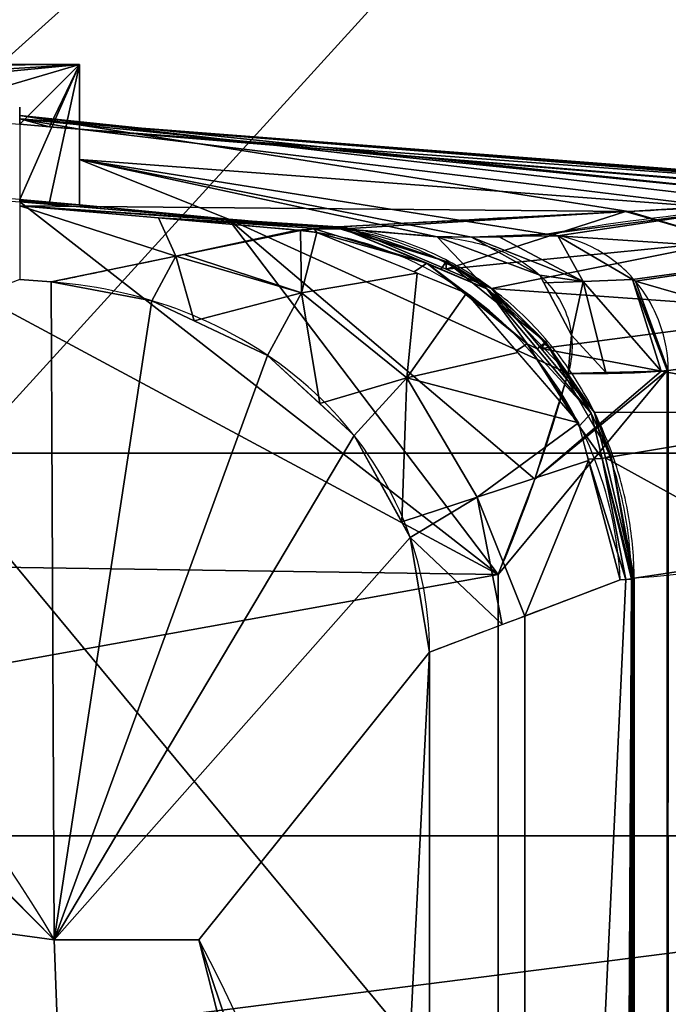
# Model space of a CAD drawing. Extents: x -271 to 271, y -255 to 247.
# Tile 17 of 21: x 87 to 134, y 48 to 120. Entities that reach past the tile are written whole.
import ezdxf

# ---------------------------------------------------------------- set-up
doc = ezdxf.new("R2010")
doc.units = 0
doc.header["$MEASUREMENT"] = 0
doc.layers.add('1', color=7, linetype='Continuous')

# ---------------------------------------------------------------- blocks, each defined once
blk = doc.blocks.new('UG_SURFACE_001')
at = {"layer": '1', "color": 253, "linetype": 'Continuous'}
for points in [[(148.369968, -96.464418, 220.672369), (134.416431, -94.640121, 158.474401), (134.491995, 94.652161, 158.811212), (148.407772, 96.467875, 220.840856)], [(134.416431, -94.640121, 158.474401), (134.454221, 94.646536, 158.642799), (134.491995, 94.652161, 158.811212)], [(134.416431, -94.640121, 158.474401), (134.416431, 94.640911, 158.474401), (134.454221, 94.646536, 158.642799)]]:
    blk.add_3dface(points, dxfattribs=at)
blk = doc.blocks.new('UG_SURFACE_002')
at = {"layer": '1', "color": 253, "linetype": 'Continuous'}
for points in [[(2.599296, 58.237486, 126.98698), (2.599296, 81.508912, 126.98698), (122.076303, 79.747923, 137.439862)], [(2.599296, -58.237486, 126.98698), (2.599296, 58.237486, 126.98698), (122.076303, 79.747923, 137.439862), (122.076303, -79.747923, 137.439862)]]:
    blk.add_3dface(points, dxfattribs=at)
blk = doc.blocks.new('UG_SURFACE_016')
at = {"layer": '1', "color": 253, "linetype": 'Continuous'}
for points in [[(97.280845, 105.773315, 591.499984), (87.149374, 106.656179, 591.58349), (98.546103, 102.986909, 612.784147)], [(87.149374, 106.656179, 591.58349), (87.149374, 101.28285, 634.340107), (89.451857, 101.105139, 634.138703), (98.546103, 102.986909, 612.784147)], [(107.412308, 104.890451, 591.416419), (97.280845, 105.773315, 591.499984), (98.546103, 102.986909, 612.784147)], [(98.546103, 102.986909, 612.784147), (107.640348, 104.868688, 591.429651), (107.527755, 104.879916, 591.41928), (107.412308, 104.890451, 591.416419)]]:
    blk.add_3dface(points, dxfattribs=at)
blk = doc.blocks.new('UG_SURFACE_019')
at = {"layer": '1', "color": 253, "linetype": 'Continuous'}
for points in [[(122.076303, 79.747923, 137.439862), (124.760501, 86.708203, 140.102103), (134.416431, 94.640911, 158.474401)], [(134.416431, 94.640911, 158.474401), (134.416431, 0.000394, 158.474401), (122.076303, 0, 137.439862), (122.076303, 79.747923, 137.439862)], [(133.98014, 94.594173, 156.743824), (134.416431, 94.640911, 158.474401), (124.760501, 86.708203, 140.102103)], [(124.760501, 86.708203, 140.102103), (127.184957, 94.425716, 143.002898), (133.98014, 94.594173, 156.743824)]]:
    blk.add_3dface(points, dxfattribs=at)
blk = doc.blocks.new('UG_SURFACE_020')
at = {"layer": '1', "color": 9, "linetype": 'Continuous'}
blk.add_3dface([(-134.499997, 60.682423, 93.211576), (134.499997, 60.682423, 93.211576), (201.86618, 60.682423, 35.999998), (-201.86618, 60.682423, 35.999998)], dxfattribs=at)
blk = doc.blocks.new('UG_SURFACE_021')
at = {"layer": '1', "color": 253, "linetype": 'Continuous'}
for points in [[(89.451857, 101.105139, 634.138703), (87.149374, 101.28285, 634.340107), (54.413438, 88.885196, 637.20417), (89.674801, 53.097852, 634.119153)], [(96.802212, 99.734083, 633.495629), (89.451857, 101.105139, 634.138703), (89.674801, 53.097852, 634.119153)], [(105.241612, 95.74718, 632.757246), (96.802212, 99.734083, 633.495629), (89.674801, 53.097852, 634.119153)], [(111.559771, 89.904599, 632.204473), (105.241612, 95.74718, 632.757246), (89.674801, 53.097852, 634.119153)], [(115.650922, 82.468823, 631.846547), (111.559771, 89.904599, 632.204473), (89.674801, 53.097852, 634.119153)], [(89.674801, 53.097852, 634.119153), (100.22492, 53.097852, 633.196175), (117.066078, 74.092954, 631.722748), (115.650922, 82.468823, 631.846547)], [(117.066078, 74.092954, 631.722748), (100.22492, 53.097852, 633.196175), (113.412261, 1.38098, 632.042408)], [(117.066078, -74.092954, 631.722748), (117.066078, 74.092954, 631.722748), (113.412261, 1.38098, 632.042408)]]:
    blk.add_3dface(points, dxfattribs=at)
blk = doc.blocks.new('UG_SURFACE_039')
at = {"layer": '1', "color": 253, "linetype": 'Continuous'}
for points in [[(100.22492, 53.097852, 637.335777), (100.22492, 53.097852, 641.475379), (111.928411, 18.338416, 641.475379)], [(100.22492, 53.097852, 637.335777), (111.928411, 18.338416, 641.475379), (109.261647, 17.658453, 632.405519)], [(109.261647, 17.658453, 632.405519), (100.22492, 53.097852, 633.196175), (100.22492, 53.097852, 637.335777)]]:
    blk.add_3dface(points, dxfattribs=at)
blk = doc.blocks.new('UG_SURFACE_040')
at = {"layer": '1', "color": 253, "linetype": 'Continuous'}
for points in [[(107.640348, 104.868688, 591.429651), (99.142663, 103.110351, 611.383379), (107.723251, 100.314967, 614.331484)], [(107.723251, 100.314967, 614.331484), (108.841702, 104.715042, 591.593802), (107.640348, 104.868688, 591.429651)], [(107.723251, 100.314967, 614.331484), (116.160415, 101.74828, 592.933297), (108.841702, 104.715042, 591.593802)], [(98.546103, 102.986909, 612.784147), (89.451857, 101.105139, 634.138703), (96.802212, 99.734083, 633.495629)], [(98.546103, 102.986909, 612.784147), (96.802212, 99.734083, 633.495629), (99.894851, 98.273069, 633.225024)], [(107.723251, 100.314967, 614.331484), (99.142663, 103.110351, 611.383379), (98.546103, 102.986909, 612.784147)], [(99.894851, 98.273069, 633.225024), (107.723251, 100.314967, 614.331484), (98.546103, 102.986909, 612.784147)], [(116.160415, 101.74828, 592.933297), (107.723251, 100.314967, 614.331484), (115.414366, 94.104767, 616.630554)], [(115.414366, 94.104767, 616.630554), (119.767278, 100.286186, 593.593419), (116.160415, 101.74828, 592.933297)], [(107.723251, 100.314967, 614.331484), (99.894851, 98.273069, 633.225024), (105.241612, 95.74718, 632.757246)], [(107.723251, 100.314967, 614.331484), (105.241612, 95.74718, 632.757246), (109.046608, 92.228584, 632.424355)], [(109.046608, 92.228584, 632.424355), (115.414366, 94.104767, 616.630554), (107.723251, 100.314967, 614.331484)], [(115.414366, 94.104767, 616.630554), (123.505071, 95.9526, 594.203353), (119.767278, 100.286186, 593.593419)], [(127.933711, 90.818048, 594.926059), (123.505071, 95.9526, 594.203353), (115.414366, 94.104767, 616.630554)], [(115.414366, 94.104767, 616.630554), (109.046608, 92.228584, 632.424355), (111.559771, 89.904599, 632.204473)], [(115.414366, 94.104767, 616.630554), (111.559771, 89.904599, 632.204473), (115.031026, 83.595499, 631.900787)], [(115.031026, 83.595499, 631.900787), (120.533064, 85.411176, 617.73783), (115.414366, 94.104767, 616.630554)], [(115.414366, 94.104767, 616.630554), (120.533064, 85.411176, 617.73783), (127.933711, 90.818048, 594.926059)], [(120.533064, 85.411176, 617.73783), (128.658414, 88.085622, 594.828188), (127.933711, 90.818048, 594.926059)], [(128.658414, 88.085622, 594.828188), (120.533064, 85.411176, 617.73783), (124.019861, 76.724574, 613.119125)], [(124.019861, 76.724574, 613.119125), (130.973637, 79.356194, 594.515502), (128.658414, 88.085622, 594.828188)], [(120.533064, 85.411176, 617.73783), (115.031026, 83.595499, 631.900787), (115.650922, 82.468823, 631.846547)], [(122.360863, 76.096736, 617.557466), (120.533064, 85.411176, 617.73783), (115.650922, 82.468823, 631.846547)], [(120.533064, 85.411176, 617.73783), (122.360863, 76.096736, 617.557466), (124.019861, 76.724574, 613.119125)], [(115.650922, 82.468823, 631.846547), (117.066078, 74.092954, 631.722748), (122.360863, 76.096736, 617.557466)]]:
    blk.add_3dface(points, dxfattribs=at)
blk = doc.blocks.new('UG_SURFACE_054')
at = {"layer": '1', "color": 253, "linetype": 'Continuous'}
blk.add_3dface([(89.674801, 53.097852, 634.119153), (89.674801, 53.097852, 641.475379), (100.22492, 53.097852, 641.475379), (100.22492, 53.097852, 633.196175)], dxfattribs=at)
blk = doc.blocks.new('UG_SURFACE_056')
at = {"layer": '1', "color": 253, "linetype": 'Continuous'}
blk.add_3dface([(91.506764, 116.979539, 146.042407), (-91.693237, 116.979539, 146.042407), (-91.693237, 116.979539, 271.24241), (91.506764, 116.979539, 271.24241)], dxfattribs=at)
blk = doc.blocks.new('UG_SURFACE_058')
at = {"layer": '1', "color": 253, "linetype": 'Continuous'}
for points in [[(213.937938, 232.157499, 30.999999), (-213.937938, 232.157499, 30.999999), (-28.28427, 28.28427, 30.999999), (0, 39.999999, 30.999999)], [(0, 39.999999, 30.999999), (28.284272, 28.28427, 30.999999), (213.937938, 232.157499, 30.999999)], [(28.284272, 28.28427, 30.999999), (39.999999, 0, 30.999999), (213.937938, -230.826914, 30.999999), (213.937938, 232.157499, 30.999999)]]:
    blk.add_3dface(points, dxfattribs=at)
blk = doc.blocks.new('UG_SURFACE_060')
at = {"layer": '1', "color": 253, "linetype": 'Continuous'}
for points in [[(125.1228, 101.589747, 145.296305), (117.632046, 104.408778, 145.580247), (120.11718, 104.368962, 148.475885)], [(120.11718, 104.368962, 148.475885), (122.039773, 104.449391, 152.668044), (128.265724, 101.130575, 149.392158)], [(128.265724, 101.130575, 149.392158), (125.1228, 101.589747, 145.296305), (120.11718, 104.368962, 148.475885)], [(122.039773, 104.449391, 152.668044), (125.61357, 104.598887, 160.460621), (126.434222, 104.480244, 160.278797)], [(128.265724, 101.130575, 149.392158), (122.039773, 104.449391, 152.668044), (126.434222, 104.480244, 160.278797)], [(126.434222, 104.480244, 160.278797), (131.871969, 101.290859, 159.164444), (128.265724, 101.130575, 149.392158)], [(128.265724, 101.130575, 149.392158), (125.4161, 101.033047, 145.130426), (125.1228, 101.589747, 145.296305)], [(127.422571, 97.224697, 143.995658), (125.4161, 101.033047, 145.130426), (128.265724, 101.130575, 149.392158)], [(128.265724, 101.130575, 149.392158), (129.927143, 94.49368, 148.547918), (127.422571, 97.224697, 143.995658)], [(128.265724, 101.130575, 149.392158), (131.871969, 101.290859, 159.164444), (133.980259, 94.594136, 156.743795)], [(133.980259, 94.594136, 156.743795), (129.927143, 94.49368, 148.547918), (128.265724, 101.130575, 149.392158)], [(134.454578, 94.646513, 158.642724), (131.871969, 101.290859, 159.164444), (132.086039, 101.165302, 159.120575)], [(131.871969, 101.290859, 159.164444), (134.454578, 94.646513, 158.642724), (134.416446, 94.640911, 158.474386)], [(131.871969, 101.290859, 159.164444), (134.416446, 94.640911, 158.474386), (133.980259, 94.594136, 156.743795)], [(132.086039, 101.165302, 159.120575), (134.491995, 94.652161, 158.811212), (134.454578, 94.646513, 158.642724)], [(129.927143, 94.49368, 148.547918), (127.184957, 94.425716, 143.002898), (127.422571, 97.224697, 143.995658)]]:
    blk.add_3dface(points, dxfattribs=at)
blk = doc.blocks.new('UG_SURFACE_067')
at = {"layer": '1', "color": 253, "linetype": 'Continuous'}
blk.add_3dface([(84.591419, -35.909627, 621.475399), (91.212273, 11.200241, 621.475399), (73.391177, 55.309013, 621.475399), (-73.403902, -55.309013, 621.475399)], dxfattribs=at)
blk = doc.blocks.new('UG_SURFACE_071')
at = {"layer": '1', "color": 253, "linetype": 'Continuous'}
for points in [[(89.674801, 53.097852, 637.797296), (53.704824, 89.105606, 637.266159), (54.022744, 89.123219, 641.475379)], [(54.413438, 88.885196, 637.20417), (53.704824, 89.105606, 637.266159), (89.674801, 53.097852, 637.797296)], [(54.022744, 89.123219, 641.475379), (89.674801, 53.097852, 641.475379), (89.674801, 53.097852, 637.797296)], [(89.674801, 53.097852, 637.797296), (89.674801, 53.097852, 634.119153), (54.413438, 88.885196, 637.20417)]]:
    blk.add_3dface(points, dxfattribs=at)
blk = doc.blocks.new('UG_SURFACE_072')
at = {"layer": '1', "color": 253, "linetype": 'Continuous'}
for points in [[(91.506764, 110.036336, 208.618119), (91.506764, 106.727362, 146.042407), (91.506764, 116.979539, 146.042407)], [(91.506764, 116.979539, 146.042407), (91.506764, 116.979539, 271.24241), (91.506764, 112.242728, 271.24241), (91.506764, 110.036336, 208.618119)]]:
    blk.add_3dface(points, dxfattribs=at)
blk = doc.blocks.new('UG_SURFACE_087')
at = {"layer": '1', "color": 253, "linetype": 'Continuous'}
for points in [[(91.506764, 116.979539, 271.24241), (-91.693237, 116.979539, 271.24241), (-15.566283, 116.309606, 271.24241)], [(-15.566283, 116.309606, 271.24241), (56.320298, 114.842549, 271.24241), (91.506764, 116.979539, 271.24241)], [(91.506764, 116.979539, 271.24241), (56.320298, 114.842549, 271.24241), (64.352334, 114.356816, 271.24241)], [(91.506764, 116.979539, 271.24241), (64.352334, 114.356816, 271.24241), (87.149374, 112.624086, 271.24241)], [(91.506764, 116.979539, 271.24241), (87.149374, 112.624086, 271.24241), (89.328073, 112.433404, 271.24241)], [(89.328073, 112.433404, 271.24241), (91.506764, 112.242728, 271.24241), (91.506764, 116.979539, 271.24241)]]:
    blk.add_3dface(points, dxfattribs=at)
blk = doc.blocks.new('UG_SURFACE_093')
at = {"layer": '1', "color": 253, "linetype": 'Continuous'}
for points in [[(63.996822, 108.867645, 146.042407), (-8.228683, 110.887975, 146.042407), (-91.693237, 116.979539, 146.042407), (91.506764, 116.979539, 146.042407)], [(87.149374, 107.109308, 146.042407), (63.996822, 108.867645, 146.042407), (91.506764, 116.979539, 146.042407)], [(89.328073, 106.918335, 146.042407), (87.149374, 107.109308, 146.042407), (91.506764, 116.979539, 146.042407)], [(91.506764, 116.979539, 146.042407), (91.506764, 106.727362, 146.042407), (89.328073, 106.918335, 146.042407)]]:
    blk.add_3dface(points, dxfattribs=at)
blk = doc.blocks.new('UG_SURFACE_094')
at = {"layer": '1', "color": 253, "linetype": 'Continuous'}
for points in [[(110.123262, 105.102114, 584.252417), (109.875314, 105.086721, 584.853947), (110.798918, 104.965433, 585.195661)], [(111.251652, 105.00066, 584.005475), (110.371225, 105.117507, 583.650768), (110.123262, 105.102114, 584.252417)], [(118.274182, 102.587163, 587.361515), (110.123262, 105.102114, 584.252417), (110.798918, 104.965433, 585.195661)], [(111.251652, 105.00066, 584.005475), (110.123262, 105.102114, 584.252417), (118.274182, 102.587163, 587.361515)], [(110.798918, 104.965433, 585.195661), (117.877305, 102.001965, 587.755144), (118.274182, 102.587163, 587.361515)], [(118.274182, 102.587163, 587.361515), (118.271515, 102.034092, 586.780727), (111.251652, 105.00066, 584.005475)], [(118.274182, 102.587163, 587.361515), (117.877305, 102.001965, 587.755144), (121.245779, 100.591712, 588.973165)], [(121.576406, 100.637458, 588.08732), (118.271515, 102.034092, 586.780727), (118.274182, 102.587163, 587.361515)], [(125.559956, 96.719779, 590.041041), (118.274182, 102.587163, 587.361515), (121.245779, 100.591712, 588.973165)], [(121.576406, 100.637458, 588.08732), (118.274182, 102.587163, 587.361515), (125.559956, 96.719779, 590.041041)], [(121.245779, 100.591712, 588.973165), (124.914713, 96.223392, 590.217412), (125.559956, 96.719779, 590.041041)], [(125.559956, 96.719779, 590.041041), (125.214517, 96.259162, 589.451969), (121.576406, 100.637458, 588.08732)], [(125.559956, 96.719779, 590.041041), (124.914713, 96.223392, 590.217412), (128.863141, 91.522306, 591.55637)], [(129.105374, 91.576681, 590.911388), (125.214517, 96.259162, 589.451969), (125.559956, 96.719779, 590.041041)], [(128.863141, 91.522306, 591.55637), (130.328059, 88.395335, 591.671169), (125.559956, 96.719779, 590.041041)], [(125.559956, 96.719779, 590.041041), (130.328059, 88.395335, 591.671169), (129.105374, 91.576681, 590.911388)], [(128.863141, 91.522306, 591.55637), (129.664168, 88.223927, 591.759741), (130.328059, 88.395335, 591.671169)], [(130.328059, 88.395335, 591.671169), (129.898325, 88.27161, 591.14784), (129.105374, 91.576681, 590.911388)], [(131.90344, 79.456106, 592.039347), (130.328059, 88.395335, 591.671169), (129.664168, 88.223927, 591.759741)], [(132.005975, 79.486787, 591.776431), (129.898325, 88.27161, 591.14784), (130.328059, 88.395335, 591.671169)], [(130.328059, 88.395335, 591.671169), (131.90344, 79.456106, 592.039347), (132.005975, 79.486787, 591.776431)], [(129.664168, 88.223927, 591.759741), (131.80092, 79.425424, 592.302263), (131.90344, 79.456106, 592.039347)]]:
    blk.add_3dface(points, dxfattribs=at)
blk = doc.blocks.new('UG_SURFACE_099')
at = {"layer": '1', "color": 9, "linetype": 'Continuous'}
blk.add_3dface([(134.499997, -60.682423, 93.211576), (134.499997, 60.682423, 93.211576), (-134.499997, 60.682423, 93.211576), (-134.499997, -60.682423, 93.211576)], dxfattribs=at)
blk = doc.blocks.new('UG_SURFACE_102')
at = {"layer": '1', "color": 253, "linetype": 'Continuous'}
for points in [[(141.792312, 106.866695, 490.719318), (145.021692, 107.230529, 470.854342), (87.149374, 113.247484, 431.480139)], [(131.589279, 106.245652, 528.021097), (87.149374, 113.247484, 431.480139), (87.149374, 106.656179, 591.58349)], [(87.149374, 113.247484, 431.480139), (131.589279, 106.245652, 528.021097), (141.792312, 106.866695, 490.719318)], [(87.149374, 113.247484, 431.480139), (145.021692, 107.230529, 470.854342), (145.034939, 107.229821, 470.839232)], [(145.034939, 107.229821, 470.839232), (87.149374, 112.999044, 367.621094), (87.149374, 113.247484, 431.480139)], [(147.66784, 108.352266, 404.547662), (149.907082, 108.088963, 367.616057), (87.149374, 112.999044, 367.621094)], [(89.328073, 112.433404, 271.24241), (87.149374, 112.624086, 271.24241), (87.149374, 112.999044, 367.621094)], [(91.506764, 112.242728, 271.24241), (89.328073, 112.433404, 271.24241), (87.149374, 112.999044, 367.621094)], [(153.225034, 107.698828, 312.893242), (91.506764, 112.242728, 271.24241), (87.149374, 112.999044, 367.621094)], [(87.149374, 112.999044, 367.621094), (149.907082, 108.088963, 367.616057), (153.225034, 107.698828, 312.893242)], [(147.66784, 108.352266, 404.547662), (87.149374, 112.999044, 367.621094), (145.034939, 107.229821, 470.839232)], [(139.528155, 106.422335, 222.65783), (91.506764, 110.036336, 208.618119), (91.506764, 112.242728, 271.24241)], [(153.624222, 107.164845, 285.946786), (153.442562, 107.156239, 284.85617), (91.506764, 112.242728, 271.24241)], [(91.506764, 112.242728, 271.24241), (153.225034, 107.698828, 312.893242), (153.685093, 107.183993, 287.05132)], [(91.506764, 112.242728, 271.24241), (153.685093, 107.183993, 287.05132), (153.624222, 107.164845, 285.946786)], [(91.506764, 112.242728, 271.24241), (153.442562, 107.156239, 284.85617), (139.528155, 106.422335, 222.65783)], [(102.390721, 105.684698, 144.611359), (91.506764, 106.727362, 146.042407), (91.506764, 110.036336, 208.618119)], [(117.632046, 104.408778, 145.580247), (102.390721, 105.684698, 144.611359), (91.506764, 110.036336, 208.618119)], [(91.506764, 110.036336, 208.618119), (139.528155, 106.422335, 222.65783), (125.61357, 104.598887, 160.460621)], [(91.506764, 110.036336, 208.618119), (125.61357, 104.598887, 160.460621), (120.117195, 104.368955, 148.47587)], [(91.506764, 110.036336, 208.618119), (120.117195, 104.368955, 148.47587), (117.632046, 104.408778, 145.580247)], [(145.034939, 107.229821, 470.839232), (145.135269, 107.222497, 470.790178), (147.66784, 108.352266, 404.547662)], [(87.149374, 107.035056, 144.842386), (87.149374, 107.109308, 146.042407), (89.328073, 106.918335, 146.042407)], [(145.135269, 107.222497, 470.790178), (145.034939, 107.229821, 470.839232), (145.11779, 107.223444, 470.809907)], [(145.11779, 107.223444, 470.809907), (145.132899, 107.222505, 470.796883), (145.135269, 107.222497, 470.790178)], [(89.328073, 106.918335, 146.042407), (87.149374, 106.960401, 143.642411), (87.149374, 107.035056, 144.842386)], [(91.506764, 106.727362, 146.042407), (102.390721, 105.684698, 144.611359), (87.149374, 106.960401, 143.642411)], [(87.149374, 106.960401, 143.642411), (89.328073, 106.918335, 146.042407), (91.506764, 106.727362, 146.042407)], [(109.875314, 105.086721, 584.853947), (87.149374, 106.656179, 591.58349), (97.280845, 105.773315, 591.499984)], [(87.149374, 106.656179, 591.58349), (109.875314, 105.086721, 584.853947), (110.11903, 105.102643, 584.250689)], [(87.149374, 106.656179, 591.58349), (110.11903, 105.102643, 584.250689), (110.371225, 105.117507, 583.650768)], [(87.149374, 106.656179, 591.58349), (110.371225, 105.117507, 583.650768), (131.589279, 106.245652, 528.021097)], [(108.872637, 105.007552, 587.537229), (109.875314, 105.086721, 584.853947), (97.280845, 105.773315, 591.499984)], [(97.280845, 105.773315, 591.499984), (107.412308, 104.890451, 591.416419), (108.872637, 105.007552, 587.537229)]]:
    blk.add_3dface(points, dxfattribs=at)
blk = doc.blocks.new('UG_SURFACE_116')
at = {"layer": '1', "color": 253, "linetype": 'Continuous'}
for points in [[(108.653657, 104.989886, 588.120759), (107.412308, 104.890458, 591.416419), (107.527763, 104.879923, 591.41922)], [(108.653657, 104.989886, 588.120759), (107.527763, 104.879923, 591.41922), (107.640348, 104.868688, 591.429651)], [(107.640348, 104.868688, 591.429651), (108.84171, 104.715049, 591.593802), (108.653657, 104.989886, 588.120759)], [(108.873345, 105.007485, 587.537467), (108.653657, 104.989886, 588.120759), (110.798918, 104.965433, 585.195661)], [(116.862431, 102.472313, 591.113448), (108.653657, 104.989886, 588.120759), (108.84171, 104.715049, 591.593802)], [(110.798918, 104.965433, 585.195661), (108.653657, 104.989886, 588.120759), (116.862431, 102.472313, 591.113448)], [(110.798918, 104.965433, 585.195661), (109.875314, 105.086721, 584.853947), (108.873345, 105.007485, 587.537467)], [(116.862431, 102.472313, 591.113448), (117.877305, 102.001965, 587.755144), (110.798918, 104.965433, 585.195661)], [(108.84171, 104.715049, 591.593802), (115.944847, 101.835676, 592.893839), (116.862431, 102.472313, 591.113448)], [(116.862431, 102.472313, 591.113448), (115.944847, 101.835676, 592.893839), (119.767286, 100.286193, 593.593419)], [(121.245779, 100.591712, 588.973165), (117.877305, 102.001965, 587.755144), (116.862431, 102.472313, 591.113448)], [(124.197342, 96.599676, 593.678772), (116.862431, 102.472313, 591.113448), (119.767286, 100.286193, 593.593419)], [(121.245779, 100.591712, 588.973165), (116.862431, 102.472313, 591.113448), (124.197342, 96.599676, 593.678772)], [(124.197342, 96.599676, 593.678772), (124.914713, 96.223392, 590.217412), (121.245779, 100.591712, 588.973165)], [(119.767286, 100.286193, 593.593419), (123.391844, 96.083879, 594.184875), (124.197342, 96.599676, 593.678772)], [(124.197342, 96.599676, 593.678772), (123.391844, 96.083879, 594.184875), (127.933711, 90.818048, 594.926059)], [(128.863141, 91.522306, 591.55637), (124.914713, 96.223392, 590.217412), (124.197342, 96.599676, 593.678772)], [(124.197342, 96.599676, 593.678772), (127.997056, 90.579204, 594.917536), (128.863141, 91.522306, 591.55637)], [(127.933711, 90.818048, 594.926059), (127.997056, 90.579204, 594.917536), (124.197342, 96.599676, 593.678772)], [(129.664168, 88.223927, 591.759741), (128.863141, 91.522306, 591.55637), (127.997056, 90.579204, 594.917536)], [(127.997056, 90.579204, 594.917536), (128.637642, 88.16392, 594.83099), (129.664168, 88.223927, 591.759741)], [(131.400093, 79.393007, 593.37461), (129.664168, 88.223927, 591.759741), (128.637642, 88.16392, 594.83099)], [(128.637642, 88.16392, 594.83099), (130.973637, 79.356194, 594.515502), (131.400093, 79.393007, 593.37461)], [(131.400093, 79.393007, 593.37461), (131.80092, 79.425424, 592.302263), (129.664168, 88.223927, 591.759741)]]:
    blk.add_3dface(points, dxfattribs=at)
blk = doc.blocks.new('UG_SURFACE_134')
at = {"layer": '1', "color": 253, "linetype": 'Continuous'}
for points in [[(-0.006365, 110.336371, 136.742517), (68.918459, 108.314119, 142.423674), (122.076303, 79.747923, 137.439862), (2.599296, 81.508912, 126.98698)], [(68.918459, 108.314119, 142.423674), (87.149374, 106.960401, 143.642411), (122.076303, 79.747923, 137.439862)], [(87.149374, 106.960401, 143.642411), (102.390721, 105.684698, 144.611359), (122.076303, 79.747923, 137.439862)], [(124.760501, 86.708203, 140.102103), (122.076303, 79.747923, 137.439862), (102.390721, 105.684698, 144.611359)], [(127.184957, 94.425716, 143.002898), (124.760501, 86.708203, 140.102103), (102.390721, 105.684698, 144.611359)], [(127.184957, 94.425716, 143.002898), (102.390721, 105.684698, 144.611359), (117.632046, 104.408778, 145.580247)], [(117.632046, 104.408778, 145.580247), (125.1228, 101.589747, 145.296305), (127.42269, 97.224742, 143.995568), (127.184957, 94.425716, 143.002898)]]:
    blk.add_3dface(points, dxfattribs=at)
blk = doc.blocks.new('UG_SURFACE_142')
at = {"layer": '1', "color": 253, "linetype": 'Continuous'}
for points in [[(79.999998, 173.869029, -123.000003), (155.249998, 173.869029, -123.000003), (155.249998, 88.619024, -123.000003), (79.999998, 88.619024, -123.000003)], [(79.999998, 88.619024, -123.000003), (155.249998, 88.619024, -123.000003), (155.249998, 4.224874, -123.000003), (153.500006, 0, -123.000003)], [(79.999998, -88.619024, -123.000003), (79.999998, 88.619024, -123.000003), (153.500006, 0, -123.000003)]]:
    blk.add_3dface(points, dxfattribs=at)
blk = doc.blocks.new('UG_SURFACE_151')
at = {"layer": '1', "color": 253, "linetype": 'Continuous'}
for points in [[(131.80092, 79.425424, 592.302263), (131.400093, 79.392999, 593.37461), (124.019861, -76.724574, 613.119125), (130.973637, -79.356194, 594.515502)], [(124.019861, -76.724574, 613.119125), (131.400093, 79.392999, 593.37461), (130.973637, 79.356194, 594.515502), (124.019861, 76.724574, 613.119125)], [(130.973637, -79.356194, 594.515502), (131.400093, -79.392999, 593.37461), (131.80092, 79.425424, 592.302263)], [(131.400093, -79.392999, 593.37461), (131.80092, -79.425424, 592.302263), (131.80092, 79.425424, 592.302263)], [(124.019861, 76.724574, 613.119125), (117.066078, 74.092954, 631.722748), (117.066078, -74.092954, 631.722748), (124.019861, -76.724574, 613.119125)]]:
    blk.add_3dface(points, dxfattribs=at)
blk = doc.blocks.new('UG_SURFACE_160')
at = {"layer": '1', "color": 253, "linetype": 'Continuous'}
for points in [[(139.528051, 106.422327, 222.657859), (153.442562, 107.156239, 284.85617), (154.321417, 107.033394, 284.659356)], [(126.434222, 104.480267, 160.278797), (125.613734, 104.598872, 160.460591), (139.438391, 106.410578, 222.257093)], [(126.434222, 104.480267, 160.278797), (139.438391, 106.410578, 222.257093), (145.753145, 103.190035, 220.906779)], [(154.321417, 107.033394, 284.659356), (139.438391, 106.410578, 222.257093), (139.528051, 106.422327, 222.657859)], [(145.753145, 103.190035, 220.906779), (139.438391, 106.410578, 222.257093), (154.321417, 107.033394, 284.659356)], [(154.321417, 107.033394, 284.659356), (159.723133, 103.858501, 283.457041), (145.753145, 103.190035, 220.906779)], [(145.753145, 103.190035, 220.906779), (131.871328, 101.291321, 159.164563), (126.434222, 104.480267, 160.278797)], [(145.753145, 103.190035, 220.906779), (159.723133, 103.858501, 283.457041), (159.966052, 103.715718, 283.40295)], [(148.407772, 96.46783, 220.840856), (145.753145, 103.190035, 220.906779), (159.966052, 103.715718, 283.40295)], [(159.966052, 103.715718, 283.40295), (162.328482, 97.19684, 282.892466), (148.407772, 96.46783, 220.840856)], [(132.086098, 101.165354, 159.12056), (131.871328, 101.291321, 159.164563), (145.753145, 103.190035, 220.906779)], [(132.086098, 101.165354, 159.12056), (145.753145, 103.190035, 220.906779), (148.324311, 96.456937, 220.468789)], [(148.407772, 96.46783, 220.840856), (148.324311, 96.456937, 220.468789), (145.753145, 103.190035, 220.906779)], [(148.324311, 96.456937, 220.468789), (134.491995, 94.652161, 158.811212), (132.086098, 101.165354, 159.12056)]]:
    blk.add_3dface(points, dxfattribs=at)
blk = doc.blocks.new('UG_SURFACE_162')
at = {"layer": '1', "color": 253, "linetype": 'Continuous'}
for points in [[(132.005975, 0, 591.776431), (147.02861, -82.255721, 548.827589), (142.880902, 81.120022, 562.13361)], [(142.880902, 81.120022, 562.13361), (132.005975, 79.486787, 591.776431), (132.005975, 0, 591.776431)]]:
    blk.add_3dface(points, dxfattribs=at)
blk = doc.blocks.new('UG_SURFACE_168')
at = {"layer": '1', "color": 253, "linetype": 'Continuous'}
for points in [[(132.005975, 0, 591.776431), (131.901562, 79.456627, 592.038691), (131.80092, 79.425424, 592.302263)], [(131.80092, 79.425424, 592.302263), (131.80092, 0, 592.302263), (132.005975, 0, 591.776431)], [(132.005975, 0, 591.776431), (132.005975, 79.486787, 591.776431), (131.901562, 79.456627, 592.038691)]]:
    blk.add_3dface(points, dxfattribs=at)
blk = doc.blocks.new('UG_SURFACE_186')
at = {"layer": '1', "color": 9, "linetype": 'Continuous'}
for points in [[(-201.86618, 60.682423, 35.999998), (201.86618, 60.682423, 35.999998), (0, 35, 35.999998)], [(201.86618, 60.682423, 35.999998), (24.748737, 24.748737, 35.999998), (0, 35, 35.999998)], [(35, 0, 35.999998), (24.748737, 24.748737, 35.999998), (201.86618, 60.682423, 35.999998)], [(201.86618, 60.682423, 35.999998), (201.86618, -60.682423, 35.999998), (24.748737, -24.748737, 35.999998), (35, 0, 35.999998)]]:
    blk.add_3dface(points, dxfattribs=at)
blk = doc.blocks.new('UG_SURFACE_222')
at = {"layer": '1', "color": 253, "linetype": 'Continuous'}
for points in [[(151.621565, 105.288357, 471.597016), (145.021692, 107.230529, 470.854342), (141.792387, 106.86668, 490.719348)], [(139.243528, 106.711537, 500.03773), (131.589279, 106.245652, 528.021097), (138.881296, 104.071058, 530.456424)], [(138.881296, 104.071058, 530.456424), (146.557748, 104.763493, 501.401126), (139.243528, 106.711537, 500.03773)], [(141.792387, 106.86668, 490.719348), (139.243528, 106.711537, 500.03773), (146.557748, 104.763493, 501.401126)], [(141.792387, 106.86668, 490.719348), (146.557748, 104.763493, 501.401126), (151.621565, 105.288357, 471.597016)], [(131.378263, 106.234431, 528.574347), (110.371225, 105.117507, 583.650768), (111.251652, 105.00066, 584.005475)], [(131.378263, 106.234431, 528.574347), (111.251652, 105.00066, 584.005475), (118.271515, 102.034092, 586.780727)], [(118.271515, 102.034092, 586.780727), (138.881296, 104.071058, 530.456424), (131.378263, 106.234431, 528.574347)], [(131.589279, 106.245652, 528.021097), (131.378263, 106.234431, 528.574347), (138.881296, 104.071058, 530.456424)], [(152.202427, 105.117425, 471.662372), (151.621565, 105.288357, 471.597016), (146.557748, 104.763493, 501.401126)], [(152.202427, 105.117425, 471.662372), (146.557748, 104.763493, 501.401126), (152.710155, 100.113332, 502.45136)], [(152.710155, 100.113332, 502.45136), (157.135114, 100.487664, 472.15578), (152.202427, 105.117425, 471.662372)], [(146.557748, 104.763493, 501.401126), (138.881296, 104.071058, 530.456424), (145.567283, 98.927528, 532.055497)], [(145.567283, 98.927528, 532.055497), (152.710155, 100.113332, 502.45136), (146.557748, 104.763493, 501.401126)], [(138.881296, 104.071058, 530.456424), (118.271515, 102.034092, 586.780727), (121.576406, 100.637458, 588.08732)], [(121.576406, 100.637458, 588.08732), (145.567283, 98.927528, 532.055497), (138.881296, 104.071058, 530.456424)], [(121.576406, 100.637458, 588.08732), (125.214517, 96.259162, 589.451969), (145.567283, 98.927528, 532.055497)], [(156.720206, 93.470231, 503.057718), (152.710155, 100.113332, 502.45136), (145.567283, 98.927528, 532.055497)], [(159.829587, 97.958654, 472.425282), (157.135114, 100.487664, 472.15578), (152.710155, 100.113332, 502.45136)], [(152.710155, 100.113332, 502.45136), (156.720206, 93.470231, 503.057718), (159.829587, 97.958654, 472.425282)], [(149.93073, 91.594554, 533.005655), (145.567283, 98.927528, 532.055497), (125.214517, 96.259162, 589.451969)], [(145.567283, 98.927528, 532.055497), (149.93073, 91.594554, 533.005655), (156.720206, 93.470231, 503.057718)], [(156.720206, 93.470231, 503.057718), (160.812527, 94.458781, 472.473621), (159.829587, 97.958654, 472.425282)], [(125.214517, 96.259162, 589.451969), (129.105374, 91.576681, 590.911388), (149.93073, 91.594554, 533.005655)], [(162.675187, 87.82661, 472.565204), (160.812527, 94.458781, 472.473621), (156.720206, 93.470231, 503.057718)], [(155.214459, 85.206732, 516.936898), (156.720206, 93.470231, 503.057718), (149.93073, 91.594554, 533.005655)], [(155.214459, 85.206732, 516.936898), (157.54953, 86.026706, 503.049314), (156.720206, 93.470231, 503.057718)], [(156.720206, 93.470231, 503.057718), (157.54953, 86.026706, 503.049314), (162.675187, 87.82661, 472.565204)], [(129.105374, 91.576681, 590.911388), (129.898325, 88.27161, 591.14784), (149.93073, 91.594554, 533.005655)], [(149.93073, 91.594554, 533.005655), (129.898325, 88.27161, 591.14784), (142.880902, 81.120014, 562.13361)], [(142.880902, 81.120014, 562.13361), (150.819018, 83.750308, 533.0441), (149.93073, 91.594554, 533.005655)], [(149.93073, 91.594554, 533.005655), (150.819018, 83.750308, 533.0441), (155.214459, 85.206732, 516.936898)], [(129.898325, 88.27161, 591.14784), (132.005975, 79.486787, 591.776431), (142.880902, 81.120014, 562.13361)]]:
    blk.add_3dface(points, dxfattribs=at)
blk = doc.blocks.new('UG_SURFACE_227')
at = {"layer": '1', "color": 253, "linetype": 'Continuous'}
blk.add_3dface([(73.391177, 55.309013, 641.475379), (73.391177, 55.309013, 621.475399), (91.212273, 11.200241, 621.475399), (91.212273, 11.200241, 641.475379)], dxfattribs=at)
blk = doc.blocks.new('UG_SURFACE_235')
at = {"layer": '1', "color": 253, "linetype": 'Continuous'}
for points in [[(35.903264, 84.597781, 641.475379), (73.391177, 55.309013, 641.475379), (89.674801, 53.097852, 641.475379), (54.022744, 89.123219, 641.475379)], [(73.391177, 55.309013, 641.475379), (91.212273, 11.200241, 641.475379), (89.674801, 53.097852, 641.475379)], [(91.212273, 11.200241, 641.475379), (111.928411, 18.338416, 641.475379), (100.22492, 53.097852, 641.475379), (89.674801, 53.097852, 641.475379)]]:
    blk.add_3dface(points, dxfattribs=at)

msp = doc.modelspace()

# ---------------------------------------------------------------- linework, layer by layer
at = {"layer": '1', "color": 43, "linetype": 'Continuous'}
for p, q in [((-91.693, 116.98, 146.042), (91.507, 116.98, 146.042)), ((91.507, 116.98, 271.242), (-91.693, 116.98, 271.242)), ((91.507, 116.98, 271.242), (91.507, 112.243, 271.242)), ((91.507, 116.98, 146.042), (91.507, 116.98, 271.242)), ((91.507, 116.98, 146.042), (91.507, 106.727, 146.042)), ((87.149, 106.656, 591.583), (87.149, 101.283, 634.34)), ((89.452, 101.105, 634.139), (87.149, 101.283, 634.34)), ((134.416, 94.641, 158.474), (134.416, -94.64, 158.474)), ((122.076, 79.748, 137.44), (2.599, 81.509, 126.987)), ((122.076, -79.748, 137.44), (122.076, 79.748, 137.44)), ((131.801, 79.425, 592.302), (131.801, -79.425, 592.302)), ((132.006, 79.487, 591.776), (132.006, -79.487, 591.776)), ((117.066, 74.093, 631.723), (117.066, -74.093, 631.723)), ((201.866, 60.682, 36), (-201.866, 60.682, 36)), ((134.5, 60.682, 93.212), (-134.5, 60.682, 93.212)), ((89.675, 53.098, 634.119), (100.225, 53.098, 633.196)), ((89.675, 53.098, 634.119), (89.675, 53.098, 641.475)), ((89.675, 53.098, 641.475), (100.225, 53.098, 641.475)), ((100.225, 53.098, 633.196), (100.225, 53.098, 641.475))]:
    msp.add_line(p, q, dxfattribs=at)
at = {"layer": '1', "color": 43, "linetype": 'Continuous', "extrusion": (-8.03918e-11, -1.567e-13, -1)}
for centre in [(0.006, 0, -621.475), (0.006, 0, -641.475)]:
    msp.add_circle(centre, 91.904, dxfattribs=at)
at = {"layer": '1', "color": 43, "linetype": 'Continuous', "extrusion": (1, 1.035e-13, -8.03921e-11)}
for start, end in [(-1.513101, 3.647677), (356.430148, 356.468867)]:
    msp.add_arc((-3444.433, 365.201, 87.149), 3558.298, start, end, dxfattribs=at)
at = {"layer": '1', "color": 43, "linetype": 'Continuous', "extrusion": (-1, 0, 6.3934e-12)}
msp.add_arc((3444.433, 365.201, -91.507), 3557.916, 181.513264, 183.531512, dxfattribs=at)
at = {"layer": '1', "color": 43, "linetype": 'Continuous', "extrusion": (-8.03923e-11, -1.565e-13, -1)}
msp.add_arc((0.006, 0, -641.475), 104.221, 93.0796, 149.37134, dxfattribs=at)
at = {"layer": '1', "color": 43, "linetype": 'Continuous', "extrusion": (-8.03924e-11, -1.565e-13, -1)}
msp.add_arc((0.006, 0, -641.475), 113.427, 152.08745, 207.91255, dxfattribs=at)
at = {"layer": '1', "color": 43, "linetype": 'Continuous', "extrusion": (-0.087156, -1.65e-13, -0.996195)}
for major_axis, start_param, end_param in [((-104.221, 0, 9.118), 1.624545, 2.607022), ((-113.427, 0, 9.924), 2.654427, 3.628759)]:
    msp.add_ellipse((-0.006, 0, 641.965), major_axis=major_axis, ratio=0.996195, start_param=start_param, end_param=end_param, dxfattribs=at)
at = {"layer": '1', "color": 43, "linetype": 'Continuous', "extrusion": (-0.087156, -0.326393, 0.941207)}
msp.add_ellipse((94.91, 173.726, 167.514), major_axis=(3.737, -117.366, -40.354), ratio=0.326393, start_param=0.642297, end_param=0.828934, dxfattribs=at)
at = {"layer": '1', "color": 43, "linetype": 'Continuous'}
for points in [[(87.149, 112.624, 271.242), (88.602, 112.497, 271.242), (90.054, 112.37, 271.242), (91.507, 112.243, 271.242)], [(91.507, 106.727, 146.042), (90.054, 106.855, 146.042), (88.602, 106.982, 146.042), (87.149, 107.109, 146.042)], [(110.371, 105.118, 583.651), (114.06, 105.357, 574.505), (121.489, 105.761, 556.222), (131.784, 106.244, 528.483), (140.217, 106.701, 500.062), (143.869, 107.04, 480.658), (145.022, 107.231, 470.854)], [(153.443, 107.156, 284.856), (144.166, 107.03, 243.394), (134.89, 106.178, 201.921), (125.614, 104.599, 160.461)], [(117.632, 104.409, 145.58), (107.471, 105.259, 144.934), (97.31, 106.11, 144.288), (87.149, 106.96, 143.642)], [(107.412, 104.89, 591.416), (100.658, 105.479, 591.472), (93.904, 106.068, 591.528), (87.149, 106.656, 591.583)], [(107.412, 104.89, 591.416), (108.538, 104.982, 588.432), (109.359, 105.046, 586.244), (109.875, 105.087, 584.854)], [(109.875, 105.087, 584.854), (109.913, 105.09, 584.752), (109.993, 105.095, 584.55), (110.119, 105.103, 584.251), (110.247, 105.11, 583.951), (110.331, 105.115, 583.751), (110.371, 105.118, 583.651)], [(107.64, 104.869, 591.43), (107.566, 104.876, 591.42), (107.49, 104.884, 591.416), (107.412, 104.89, 591.416)], [(125.613, 104.599, 160.461), (125.312, 104.545, 159.068), (124.513, 104.455, 156.325), (122.757, 104.377, 152.413), (120.471, 104.357, 148.786), (118.626, 104.385, 146.602), (117.632, 104.409, 145.58)], [(134.492, 94.652, 158.811), (134.484, 95.771, 158.774), (134.089, 98.166, 158.777), (132.097, 101.538, 159.104), (128.996, 103.872, 159.721), (126.701, 104.49, 160.218), (125.614, 104.599, 160.461)], [(127.185, 94.426, 143.003), (130.587, 94.407, 147.482), (133.112, 94.479, 152.775), (134.416, 94.641, 158.474)], [(134.416, 94.641, 158.474), (134.442, 94.645, 158.587), (134.467, 94.648, 158.699), (134.492, 94.652, 158.811)], [(162.675, 87.827, 472.565), (161.464, 87.636, 482.809), (158.357, 86.518, 503.183), (151.676, 83.715, 533.29), (142.998, 80.895, 562.88), (135.889, 79.721, 582.221), (132.006, 79.487, 591.776)], [(131.801, 79.425, 592.302), (131.542, 79.405, 592.994), (131.266, 79.382, 593.732), (130.974, 79.356, 594.515)], [(132.006, 79.487, 591.776), (131.988, 79.484, 591.82), (131.953, 79.475, 591.908), (131.901, 79.457, 592.039), (131.851, 79.438, 592.17), (131.817, 79.428, 592.258), (131.801, 79.425, 592.302)]]:
    msp.add_open_spline(points, degree=3, dxfattribs=at)
for points, weights in [([(131.801, 79.425, 592.302), (131.579, 102.687, 592.897), (109.875, 105.087, 584.854)], [1, 0.742691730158, 1]), ([(132.006, 79.487, 591.776), (131.796, 102.708, 592.293), (110.371, 105.118, 583.651)], [1, 0.74289284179, 1])]:
    msp.add_rational_spline(points, weights, degree=2, dxfattribs=at)
for points, knots in [([(89.452, 101.105, 634.139), (90.977, 101.421, 630.558), (92.502, 101.736, 626.977), (94.027, 102.052, 623.396), (98.565, 102.991, 612.741), (103.102, 103.93, 602.085), (107.64, 104.869, 591.43)], [0, 0, 0, 0, 0.251524, 0.251524, 0.251524, 1, 1, 1, 1]), ([(130.974, 79.356, 594.515), (130.842, 82.5, 594.867), (129.456, 88.769, 595.163), (124.388, 96.941, 594.523), (118.085, 101.782, 593.261), (112.278, 104.096, 592.127), (109.201, 104.706, 591.629), (107.64, 104.869, 591.43)], [0, 0, 0, 0, 0.25, 0.5, 0.75, 0.875, 1, 1, 1, 1]), ([(117.632, 104.409, 145.58), (118.978, 104.296, 145.666), (121.726, 103.801, 145.749), (125.362, 101.84, 145.405), (127.243, 98.922, 144.567), (127.555, 96.326, 143.696), (127.36, 95.043, 143.233), (127.185, 94.426, 143.003)], [0, 0, 0, 0, 0.25, 0.5, 0.75, 0.875, 1, 1, 1, 1]), ([(117.066, 74.093, 631.723), (117.066, 77.677, 631.723), (116.313, 81.204, 631.789), (113.422, 87.679, 632.042), (111.28, 90.609, 632.229), (106.103, 95.414, 632.682), (103.035, 97.328, 632.95), (96.506, 100.023, 633.522), (93.004, 100.831, 633.828), (89.452, 101.105, 634.139)], [0, 0, 0, 0, 0.25, 0.25, 0.5, 0.5, 0.75, 0.75, 1, 1, 1, 1]), ([(130.974, 79.356, 594.515), (126.587, 77.696, 606.251), (122.201, 76.036, 617.986), (117.814, 74.376, 629.722), (117.565, 74.282, 630.389), (117.315, 74.187, 631.056), (117.066, 74.093, 631.723)], [0, 0, 0, 0, 0.946221, 0.946221, 0.946221, 1, 1, 1, 1])]:
    msp.add_open_spline(points, degree=3, knots=knots, dxfattribs=at)

# ---------------------------------------------------------------- block references
for name in ['UG_SURFACE_142', 'UG_SURFACE_058', 'UG_SURFACE_056', 'UG_SURFACE_087', 'UG_SURFACE_093', 'UG_SURFACE_072', 'UG_SURFACE_102', 'UG_SURFACE_134', 'UG_SURFACE_222', 'UG_SURFACE_160', 'UG_SURFACE_016', 'UG_SURFACE_116', 'UG_SURFACE_094', 'UG_SURFACE_235', 'UG_SURFACE_021', 'UG_SURFACE_040', 'UG_SURFACE_060', 'UG_SURFACE_071', 'UG_SURFACE_001', 'UG_SURFACE_019', 'UG_SURFACE_067', 'UG_SURFACE_227', 'UG_SURFACE_162', 'UG_SURFACE_002', 'UG_SURFACE_151', 'UG_SURFACE_168', 'UG_SURFACE_020', 'UG_SURFACE_186', 'UG_SURFACE_099', 'UG_SURFACE_054', 'UG_SURFACE_039']:
    msp.add_blockref(name, (0, 0))

doc.saveas('drawing.dxf')
